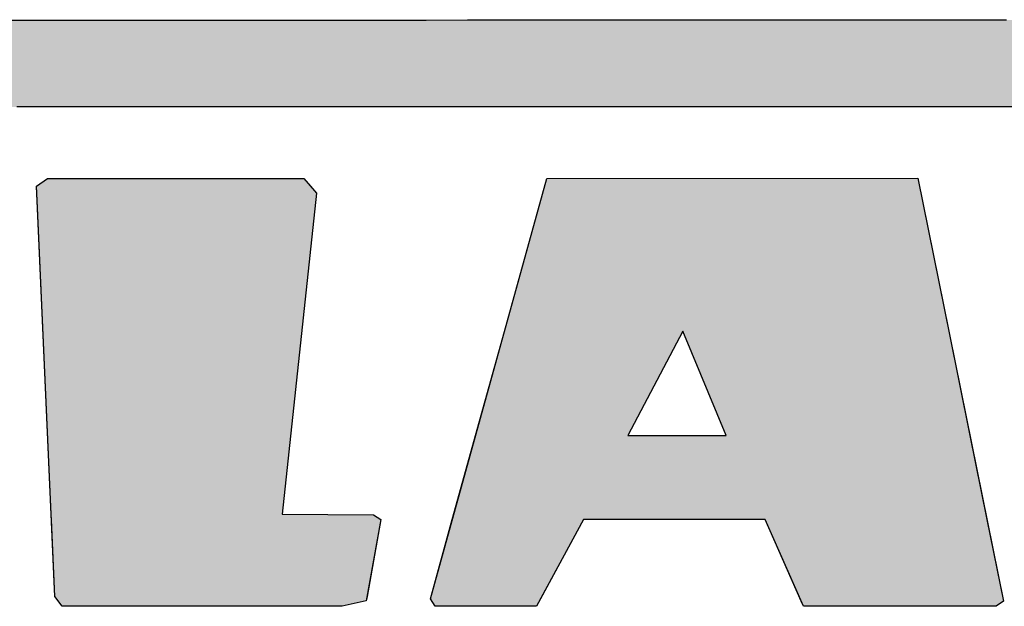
# Model space of a CAD drawing. Extents: x 715 to 7297, y -83 to 6060.
# Tile 47 of 93: x 3422 to 3590, y 250 to 350. Entities that reach past the tile are written whole.
import ezdxf

# ---------------------------------------------------------------- set-up
doc = ezdxf.new("R2010")
doc.units = 0
doc.layers.get('0').update_dxf_attribs({"linetype": 'CONTINUOUS'})
doc.layers.add('LOGO', color=7, linetype='CONTINUOUS')

# ---------------------------------------------------------------- blocks, each defined once
blk = doc.blocks.new('*U20')
at = {"layer": 'LOGO', "color": 8, "linetype": 'CONTINUOUS', "extrusion": (0, 0, -1)}
for points in [[(-2.698, 31.16), (-73.405, 30.582), (-1.413, 30.582)], [(-3.351, 31.226), (-72.119, 31.16), (-2.698, 31.16)], [(-2.698, 31.16), (-72.119, 31.16), (-73.405, 30.582)], [(-3.351, 31.226), (-71.417, 31.226), (-72.119, 31.16)], [(-1.413, 30.582), (-74.315, 29.53), (-0.502, 29.53)], [(-1.413, 30.582), (-73.405, 30.582), (-74.315, 29.53)], [(-0.502, 29.53), (-74.438, 29.093), (-0.38, 29.093)], [(-0.502, 29.53), (-74.315, 29.53), (-74.438, 29.093)]]:
    blk.add_solid(points, dxfattribs=at)
blk = doc.blocks.new('*U22')
at = {"layer": 'LOGO', "color": 8, "linetype": 'CONTINUOUS'}
for p, q in [((21.971, 27.145), (22.239, 27.334)), ((21.979, 26.969), (21.971, 27.145)), ((28.548, 27.334), (28.71, 27.145)), ((28.71, 27.145), (28.86, 26.969)), ((22.328, 19.08), (21.979, 26.969)), ((28.86, 26.969), (28.011, 19.08)), ((22.329, 19.068), (22.328, 19.08)), ((22.334, 18.947), (22.329, 19.068)), ((22.418, 17.062), (22.334, 18.947)), ((28.011, 19.08), (30.258, 19.068)), ((30.441, 18.947), (30.1, 17.062)), ((30.258, 19.068), (30.441, 18.947)), ((22.499, 16.954), (22.418, 17.062)), ((22.6, 16.819), (22.499, 16.954)), ((30.081, 16.954), (29.488, 16.819)), ((30.1, 17.062), (30.081, 16.954))]:
    blk.add_line(p, q, dxfattribs=at)
at = {"layer": 'LOGO', "color": 8, "linetype": 'CONTINUOUS', "extrusion": (0, 0, -1)}
for points in [[(-22.239, 27.334), (-28.71, 27.145), (-21.971, 27.145)], [(-21.971, 27.145), (-28.86, 26.969), (-21.979, 26.969)], [(-21.971, 27.145), (-28.71, 27.145), (-28.86, 26.969)], [(-22.239, 27.334), (-28.548, 27.334), (-28.71, 27.145)], [(-21.979, 26.969), (-28.011, 19.08), (-22.328, 19.08)], [(-21.979, 26.969), (-28.86, 26.969), (-28.011, 19.08)], [(-22.328, 19.08), (-30.258, 19.068), (-22.329, 19.068)], [(-22.328, 19.08), (-28.011, 19.08), (-30.258, 19.068)], [(-22.329, 19.068), (-30.441, 18.947), (-22.334, 18.947)], [(-22.329, 19.068), (-30.258, 19.068), (-30.441, 18.947)], [(-22.334, 18.947), (-30.1, 17.062), (-22.418, 17.062)], [(-22.334, 18.947), (-30.441, 18.947), (-30.1, 17.062)], [(-22.418, 17.062), (-30.081, 16.954), (-22.499, 16.954)], [(-22.418, 17.062), (-30.1, 17.062), (-30.081, 16.954)], [(-22.499, 16.954), (-29.488, 16.819), (-22.6, 16.819)], [(-22.499, 16.954), (-30.081, 16.954), (-29.488, 16.819)]]:
    blk.add_solid(points, dxfattribs=at)
blk = doc.blocks.new('*U23')
at = {"layer": 'LOGO', "color": 8, "linetype": 'CONTINUOUS'}
for p, q in [((33.478, 23.574), (34.521, 27.334)), ((43.647, 27.334), (44.41, 23.574)), ((32.768, 21.013), (33.478, 23.574)), ((37.871, 23.574), (36.518, 21.013)), ((38.93, 21.013), (37.871, 23.574)), ((44.41, 23.574), (44.93, 21.013)), ((32.195, 18.947), (32.768, 21.013)), ((44.93, 21.013), (45.349, 18.947)), ((31.656, 17.002), (32.195, 18.947)), ((32.195, 18.947), (32.195, 18.947)), ((35.424, 18.947), (34.369, 17.002)), ((40.78, 16.941), (39.894, 18.947)), ((45.349, 18.947), (45.349, 18.947)), ((45.349, 18.947), (45.757, 16.941)), ((31.778, 16.819), (31.656, 17.002)), ((34.369, 17.002), (34.27, 16.819)), ((40.834, 16.819), (40.78, 16.941)), ((45.757, 16.941), (45.575, 16.819))]:
    blk.add_line(p, q, dxfattribs=at)
at = {"layer": 'LOGO', "color": 8, "linetype": 'CONTINUOUS', "extrusion": (0, 0, -1)}
for points in [[(-34.521, 27.334), (-44.41, 23.574), (-33.478, 23.574)], [(-34.521, 27.334), (-43.647, 27.334), (-44.41, 23.574)], [(-33.478, 23.574), (-36.518, 21.013), (-32.768, 21.013)], [(-33.478, 23.574), (-37.871, 23.574), (-36.518, 21.013)], [(-37.871, 23.574), (-44.93, 21.013), (-38.93, 21.013)], [(-37.871, 23.574), (-44.41, 23.574), (-44.93, 21.013)], [(-32.768, 21.013), (-45.349, 18.947), (-32.195, 18.947)], [(-32.768, 21.013), (-44.93, 21.013), (-45.349, 18.947)], [(-32.195, 18.947), (-34.369, 17.002), (-31.656, 17.002)], [(-32.195, 18.947), (-35.424, 18.947), (-32.195, 18.947)], [(-32.195, 18.947), (-39.894, 18.947), (-35.424, 18.947)], [(-32.195, 18.947), (-35.424, 18.947), (-34.369, 17.002)], [(-39.894, 18.947), (-45.349, 18.947), (-39.894, 18.947)], [(-39.894, 18.947), (-45.349, 18.947), (-45.349, 18.947)], [(-39.894, 18.947), (-45.757, 16.941), (-40.78, 16.941)], [(-39.894, 18.947), (-45.349, 18.947), (-45.757, 16.941)], [(-31.656, 17.002), (-34.27, 16.819), (-31.778, 16.819)], [(-31.656, 17.002), (-34.369, 17.002), (-34.27, 16.819)], [(-40.78, 16.941), (-45.575, 16.819), (-40.834, 16.819)], [(-40.78, 16.941), (-45.757, 16.941), (-45.575, 16.819)]]:
    blk.add_solid(points, dxfattribs=at)
blk = doc.blocks.new('KLAUS')
at = {"layer": 'LOGO'}
for points in [[(22.418, 17.062), (21.971, 27.145), (22.239, 27.334), (28.548, 27.334), (28.86, 26.969), (28.011, 19.08), (30.258, 19.068), (30.441, 18.947), (30.081, 16.954), (29.488, 16.819), (22.6, 16.819), (22.418, 17.062), (22.418, 17.062)], [(34.521, 27.334), (43.647, 27.334), (45.757, 16.941), (45.575, 16.819), (40.834, 16.819), (39.894, 18.947), (35.424, 18.947), (34.27, 16.819), (31.778, 16.819), (31.656, 17.002), (34.521, 27.334), (34.521, 27.334)], [(36.518, 21.013), (38.93, 21.013), (37.871, 23.574), (36.518, 21.013), (36.518, 21.013)]]:
    blk.add_lwpolyline(points, dxfattribs=at)
for points in [[(20.876, 31.226, 0), (21.794, 31.226, 0), (22.725, 31.226, 0), (23.668, 31.226, 0), (24.623, 31.226, 0), (25.588, 31.226, 0), (26.563, 31.226, 0), (27.547, 31.226, 0), (28.539, 31.226, 0), (29.538, 31.226, 0), (30.544, 31.226, 0), (31.555, 31.226, 0), (32.572, 31.226, 0), (33.592, 31.226, 0), (34.615, 31.226, 0), (35.64, 31.226, 0), (36.667, 31.226, 0), (37.694, 31.226, 0), (38.721, 31.226, 0), (39.747, 31.226, 0), (40.772, 31.226, 0), (41.793, 31.226, 0), (42.811, 31.226, 0), (43.824, 31.226, 0), (44.833, 31.226, 0), (45.835, 31.226, 0)], [(46.287, 29.093, 0), (45.297, 29.093, 0), (44.3, 29.093, 0), (43.297, 29.093, 0), (42.29, 29.093, 0), (41.278, 29.093, 0), (40.264, 29.093, 0), (39.247, 29.093, 0), (38.229, 29.093, 0), (37.21, 29.093, 0), (36.191, 29.093, 0), (35.173, 29.093, 0), (34.157, 29.093, 0), (33.143, 29.093, 0), (32.133, 29.093, 0), (31.127, 29.093, 0), (30.126, 29.093, 0), (29.131, 29.093, 0), (28.143, 29.093, 0), (27.163, 29.093, 0), (26.191, 29.093, 0), (25.228, 29.093, 0), (24.275, 29.093, 0), (23.333, 29.093, 0), (22.402, 29.093, 0), (21.484, 29.093, 0)]]:
    blk.add_polyline3d(points, dxfattribs=at)
at = {"layer": 'LOGO', "color": 8, "linetype": 'CONTINUOUS'}
for name in ['*U20', '*U22', '*U23']:
    blk.add_blockref(name, (0, 0), dxfattribs=at)

msp = doc.modelspace()

# ---------------------------------------------------------------- block references
at = {"xscale": 6.929133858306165, "yscale": 6.929133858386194, "zscale": 6.929133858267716, "rotation": 0.011070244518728}
msp.add_blockref('KLAUS', (3272.5571, 133.5143), dxfattribs=at)

doc.saveas('drawing.dxf')
